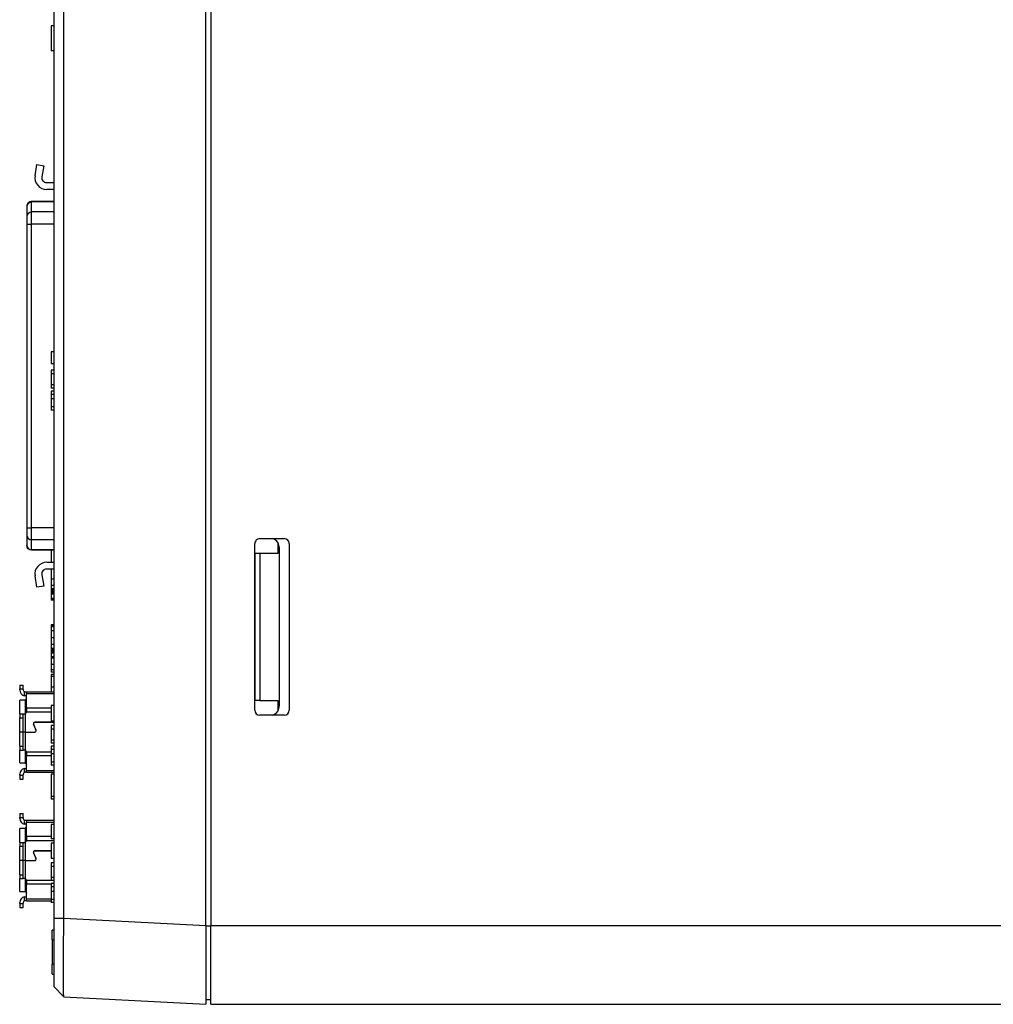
# Model space of a CAD drawing. Extents: x 12050 to 12411, y -1362 to -1020.
# Tile 32 of 36: x 12212 to 12311, y -1230 to -1130. Entities that reach past the tile are written whole.
import ezdxf

# ---------------------------------------------------------------- set-up
doc = ezdxf.new("R2010")
doc.units = 0
doc.layers.add('2', color=2, linetype='CONTINUOUS')

msp = doc.modelspace()

# ---------------------------------------------------------------- linework, layer by layer
at = {"layer": '2', "color": 7}
for p, q in [((12230.986, -1222.491), (12230.986, -1078.469)), ((12231.486, -1078.48), (12231.486, -1222.48)), ((12215.486, -1079.229), (12215.486, -1173.28)), ((12216.484, -1173.28), (12216.484, -1079.229)), ((12215.486, -1130.68), (12215.186, -1130.68)), ((12215.186, -1130.68), (12215.186, -1133.22)), ((12215.486, -1133.22), (12215.186, -1133.22)), ((12213.555, -1145.962), (12213.746, -1144.821)), ((12213.746, -1144.821), (12214.437, -1144.937)), ((12214.437, -1144.937), (12214.246, -1146.078)), ((12214.739, -1146.66), (12215.486, -1146.66)), ((12215.486, -1147.36), (12214.739, -1147.36)), ((12213.205, -1148.639), (12213.205, -1148.595)), ((12215.486, -1148.595), (12213.205, -1148.595)), ((12215.486, -1148.595), (12213.205, -1148.595)), ((12215.486, -1148.595), (12213.205, -1148.595)), ((12213.205, -1149.659), (12213.205, -1148.639)), ((12215.486, -1148.639), (12213.205, -1148.639)), ((12212.705, -1149.095), (12212.705, -1149.122)), ((12212.705, -1149.122), (12212.705, -1150.142)), ((12213.205, -1150.886), (12213.205, -1149.659)), ((12215.486, -1149.659), (12213.205, -1149.659)), ((12212.705, -1150.142), (12212.705, -1150.886)), ((12212.705, -1150.886), (12213.205, -1150.886)), ((12212.705, -1150.886), (12212.705, -1181.864)), ((12213.205, -1181.864), (12213.205, -1150.886)), ((12215.486, -1150.886), (12213.205, -1150.886)), ((12215.486, -1163.922), (12215.186, -1163.922)), ((12215.186, -1163.922), (12215.186, -1165.161)), ((12215.486, -1165.161), (12215.186, -1165.161)), ((12215.486, -1165.803), (12215.186, -1165.803)), ((12215.186, -1165.803), (12215.186, -1166.182)), ((12215.186, -1166.182), (12215.186, -1167.306)), ((12215.486, -1166.182), (12215.186, -1166.182)), ((12215.486, -1167.306), (12215.186, -1167.306)), ((12215.186, -1167.306), (12215.186, -1167.621)), ((12215.486, -1167.621), (12215.186, -1167.621)), ((12215.486, -1167.935), (12215.186, -1167.935)), ((12215.186, -1167.935), (12215.186, -1168.273)), ((12215.486, -1168.273), (12215.186, -1168.273)), ((12215.186, -1168.273), (12215.186, -1168.726)), ((12215.486, -1168.726), (12215.186, -1168.726)), ((12215.186, -1168.726), (12215.186, -1169.543)), ((12215.186, -1169.543), (12215.186, -1169.862)), ((12215.486, -1169.543), (12215.186, -1169.543)), ((12215.486, -1169.862), (12215.186, -1169.862)), ((12215.486, -1173.28), (12215.486, -1174.28)), ((12216.484, -1174.28), (12216.484, -1173.28)), ((12215.486, -1174.28), (12215.486, -1221.731)), ((12216.484, -1221.731), (12216.484, -1174.28)), ((12212.705, -1181.864), (12213.205, -1181.864)), ((12212.705, -1181.864), (12212.705, -1182.608)), ((12213.205, -1183.091), (12213.205, -1181.864)), ((12215.486, -1181.864), (12213.205, -1181.864)), ((12212.705, -1182.608), (12212.705, -1183.629)), ((12213.205, -1184.112), (12213.205, -1183.091)), ((12215.486, -1183.091), (12213.205, -1183.091)), ((12236.486, -1182.98), (12238.986, -1182.98)), ((12212.705, -1183.629), (12212.705, -1183.656)), ((12213.205, -1184.156), (12213.205, -1184.112)), ((12215.486, -1184.112), (12213.205, -1184.112)), ((12235.986, -1200.48), (12235.986, -1183.48)), ((12238.319, -1183.383), (12238.319, -1184.48)), ((12238.486, -1200.025), (12238.486, -1183.936)), ((12239.486, -1183.48), (12239.486, -1200.48)), ((12215.486, -1184.156), (12213.205, -1184.156)), ((12215.186, -1184.156), (12215.186, -1185.39)), ((12236.486, -1184.48), (12235.986, -1184.48)), ((12235.986, -1184.48), (12235.986, -1199.48)), ((12238.319, -1184.48), (12236.486, -1184.48)), ((12236.486, -1184.48), (12236.486, -1199.48)), ((12214.739, -1185.39), (12215.486, -1185.39)), ((12215.486, -1186.09), (12214.739, -1186.09)), ((12215.186, -1186.09), (12215.186, -1187.11)), ((12213.746, -1187.929), (12213.555, -1186.788)), ((12214.246, -1186.673), (12214.437, -1187.814)), ((12215.186, -1187.11), (12215.186, -1187.775)), ((12215.486, -1187.11), (12215.186, -1187.11)), ((12214.437, -1187.814), (12213.746, -1187.929)), ((12215.486, -1187.775), (12215.186, -1187.775)), ((12215.186, -1187.775), (12215.186, -1188.11)), ((12215.486, -1188.11), (12215.186, -1188.11)), ((12215.186, -1188.11), (12215.186, -1188.111)), ((12215.486, -1188.111), (12215.186, -1188.111)), ((12215.186, -1188.111), (12215.186, -1188.113)), ((12215.486, -1188.113), (12215.186, -1188.113)), ((12215.186, -1188.113), (12215.186, -1188.116)), ((12215.486, -1188.116), (12215.186, -1188.116)), ((12215.186, -1188.116), (12215.186, -1188.12)), ((12215.486, -1188.12), (12215.186, -1188.12)), ((12215.186, -1188.12), (12215.186, -1188.125)), ((12215.486, -1188.125), (12215.186, -1188.125)), ((12215.186, -1188.125), (12215.186, -1188.132)), ((12215.486, -1188.132), (12215.186, -1188.132)), ((12215.186, -1188.132), (12215.186, -1188.14)), ((12215.486, -1188.14), (12215.186, -1188.14)), ((12215.186, -1188.14), (12215.186, -1188.149)), ((12215.486, -1188.149), (12215.186, -1188.149)), ((12215.186, -1188.149), (12215.186, -1188.159)), ((12215.486, -1188.159), (12215.186, -1188.159)), ((12215.186, -1188.159), (12215.186, -1188.17)), ((12215.486, -1188.17), (12215.186, -1188.17)), ((12215.186, -1188.17), (12215.186, -1188.183)), ((12215.486, -1188.183), (12215.186, -1188.183)), ((12215.186, -1188.183), (12215.186, -1188.196)), ((12215.486, -1188.196), (12215.186, -1188.196)), ((12215.186, -1188.196), (12215.186, -1188.211)), ((12215.486, -1188.211), (12215.186, -1188.211)), ((12215.186, -1188.211), (12215.186, -1188.227)), ((12215.486, -1188.227), (12215.186, -1188.227)), ((12215.186, -1188.227), (12215.186, -1188.243)), ((12215.486, -1188.243), (12215.186, -1188.243)), ((12215.186, -1188.243), (12215.186, -1188.261)), ((12215.486, -1188.261), (12215.186, -1188.261)), ((12215.186, -1188.261), (12215.186, -1188.279)), ((12215.486, -1188.279), (12215.186, -1188.279)), ((12215.186, -1188.279), (12215.186, -1188.299)), ((12215.486, -1188.299), (12215.186, -1188.299)), ((12215.186, -1188.299), (12215.186, -1188.319)), ((12215.486, -1188.319), (12215.186, -1188.319)), ((12215.186, -1188.319), (12215.186, -1188.34)), ((12215.486, -1188.34), (12215.186, -1188.34)), ((12215.186, -1188.34), (12215.186, -1188.362)), ((12215.486, -1188.362), (12215.186, -1188.362)), ((12215.186, -1188.362), (12215.186, -1188.385)), ((12215.486, -1188.385), (12215.186, -1188.385)), ((12215.186, -1188.385), (12215.186, -1188.409)), ((12215.486, -1188.409), (12215.186, -1188.409)), ((12215.186, -1188.409), (12215.186, -1188.434)), ((12215.486, -1188.434), (12215.186, -1188.434)), ((12215.186, -1188.434), (12215.186, -1188.475)), ((12215.186, -1188.475), (12215.186, -1188.485)), ((12215.486, -1188.475), (12215.186, -1188.475)), ((12215.486, -1188.485), (12215.186, -1188.485)), ((12215.186, -1188.485), (12215.186, -1188.507)), ((12215.486, -1188.507), (12215.186, -1188.507)), ((12215.186, -1188.507), (12215.186, -1188.53)), ((12215.486, -1188.53), (12215.186, -1188.53)), ((12215.186, -1188.53), (12215.186, -1188.555)), ((12215.486, -1188.555), (12215.186, -1188.555)), ((12215.186, -1188.555), (12215.186, -1188.581)), ((12215.486, -1188.581), (12215.186, -1188.581)), ((12215.186, -1188.581), (12215.186, -1188.608)), ((12215.486, -1188.608), (12215.186, -1188.608)), ((12215.186, -1188.608), (12215.186, -1188.637)), ((12215.486, -1188.637), (12215.186, -1188.637)), ((12215.186, -1188.637), (12215.186, -1188.639)), ((12215.486, -1188.639), (12215.186, -1188.639)), ((12215.186, -1188.639), (12215.186, -1189.077)), ((12215.486, -1189.077), (12215.186, -1189.077)), ((12215.186, -1189.077), (12215.186, -1189.088)), ((12215.486, -1189.088), (12215.186, -1189.088)), ((12215.186, -1189.088), (12215.186, -1189.099)), ((12215.486, -1189.099), (12215.186, -1189.099)), ((12215.186, -1189.099), (12215.186, -1189.11)), ((12215.486, -1189.11), (12215.186, -1189.11)), ((12215.186, -1189.11), (12215.186, -1189.121)), ((12215.486, -1189.121), (12215.186, -1189.121)), ((12215.186, -1189.121), (12215.186, -1189.131)), ((12215.486, -1189.131), (12215.186, -1189.131)), ((12215.186, -1189.131), (12215.186, -1189.141)), ((12215.486, -1189.141), (12215.186, -1189.141)), ((12215.186, -1189.141), (12215.186, -1189.151)), ((12215.486, -1189.151), (12215.186, -1189.151)), ((12215.186, -1189.151), (12215.186, -1189.16)), ((12215.486, -1189.16), (12215.186, -1189.16)), ((12215.186, -1189.16), (12215.186, -1189.17)), ((12215.486, -1189.17), (12215.186, -1189.17)), ((12215.186, -1189.17), (12215.186, -1189.179)), ((12215.486, -1189.179), (12215.186, -1189.179)), ((12215.186, -1189.179), (12215.186, -1189.188)), ((12215.486, -1189.188), (12215.186, -1189.188)), ((12215.186, -1189.188), (12215.186, -1189.196)), ((12215.486, -1189.196), (12215.186, -1189.196)), ((12215.186, -1189.196), (12215.186, -1189.204)), ((12215.486, -1189.204), (12215.186, -1189.204)), ((12215.186, -1189.204), (12215.186, -1189.212)), ((12215.486, -1189.212), (12215.186, -1189.212)), ((12215.186, -1189.212), (12215.186, -1189.219)), ((12215.486, -1189.219), (12215.186, -1189.219)), ((12215.186, -1189.219), (12215.186, -1189.225)), ((12215.486, -1189.225), (12215.186, -1189.225)), ((12215.186, -1189.225), (12215.186, -1189.23)), ((12215.486, -1189.23), (12215.186, -1189.23)), ((12215.186, -1189.23), (12215.186, -1189.235)), ((12215.486, -1189.235), (12215.186, -1189.235)), ((12215.186, -1189.235), (12215.186, -1189.238)), ((12215.486, -1189.238), (12215.186, -1189.238)), ((12215.186, -1189.238), (12215.186, -1189.242)), ((12215.486, -1189.242), (12215.186, -1189.242)), ((12215.186, -1189.242), (12215.186, -1189.244)), ((12215.486, -1189.244), (12215.186, -1189.244)), ((12215.186, -1189.244), (12215.186, -1189.246)), ((12215.486, -1189.246), (12215.186, -1189.246)), ((12215.186, -1189.246), (12215.186, -1189.247)), ((12215.486, -1189.247), (12215.186, -1189.247)), ((12215.186, -1189.247), (12215.186, -1189.247)), ((12215.486, -1189.247), (12215.186, -1189.247)), ((12215.486, -1191.77), (12215.186, -1191.77)), ((12215.186, -1191.77), (12215.186, -1191.836)), ((12215.486, -1191.836), (12215.186, -1191.836)), ((12215.186, -1191.836), (12215.186, -1191.984)), ((12215.486, -1191.984), (12215.186, -1191.984)), ((12215.186, -1191.984), (12215.186, -1192.392)), ((12215.486, -1192.392), (12215.186, -1192.392)), ((12215.186, -1192.392), (12215.186, -1193.088)), ((12215.486, -1193.088), (12215.186, -1193.088)), ((12215.186, -1193.088), (12215.186, -1193.779)), ((12215.486, -1193.779), (12215.186, -1193.779)), ((12215.186, -1193.779), (12215.186, -1194.183)), ((12215.486, -1194.183), (12215.186, -1194.183)), ((12215.186, -1194.183), (12215.186, -1194.327)), ((12215.486, -1194.327), (12215.186, -1194.327)), ((12215.186, -1194.327), (12215.186, -1194.401)), ((12215.186, -1194.401), (12215.186, -1194.528)), ((12215.486, -1194.401), (12215.186, -1194.401)), ((12215.486, -1194.528), (12215.186, -1194.528)), ((12215.186, -1194.528), (12215.186, -1194.652)), ((12215.486, -1194.652), (12215.186, -1194.652)), ((12215.186, -1194.652), (12215.186, -1195.047)), ((12215.486, -1195.047), (12215.186, -1195.047)), ((12215.186, -1195.047), (12215.186, -1195.181)), ((12215.486, -1195.181), (12215.186, -1195.181)), ((12215.186, -1195.181), (12215.186, -1195.821)), ((12215.486, -1195.821), (12215.186, -1195.821)), ((12215.186, -1195.821), (12215.186, -1196.36)), ((12215.486, -1196.36), (12215.186, -1196.36)), ((12215.186, -1196.36), (12215.186, -1196.591)), ((12215.486, -1196.591), (12215.186, -1196.591)), ((12215.486, -1196.85), (12215.186, -1196.85)), ((12215.186, -1196.85), (12215.186, -1197.052)), ((12215.486, -1197.052), (12215.186, -1197.052)), ((12215.186, -1197.052), (12215.186, -1198.122)), ((12211.986, -1197.91), (12211.986, -1198.31)), ((12211.986, -1197.91), (12212.336, -1197.91)), ((12212.336, -1198.31), (12212.336, -1197.91)), ((12215.486, -1198.122), (12215.186, -1198.122)), ((12215.186, -1198.122), (12215.186, -1198.61)), ((12211.986, -1198.41), (12211.986, -1198.31)), ((12211.986, -1198.31), (12212.336, -1198.31)), ((12212.336, -1198.36), (12212.336, -1198.31)), ((12212.486, -1199.002), (12212.486, -1198.589)), ((12212.586, -1198.61), (12212.686, -1198.61)), ((12212.686, -1199.01), (12212.586, -1199.01)), ((12212.686, -1198.61), (12215.486, -1198.61)), ((12212.686, -1198.61), (12212.686, -1198.786)), ((12212.686, -1198.786), (12215.486, -1198.786)), ((12212.686, -1200.265), (12212.686, -1198.786)), ((12211.986, -1200.86), (12211.986, -1199.46)), ((12212.486, -1199.46), (12211.986, -1199.46)), ((12212.586, -1200.834), (12212.586, -1199.434)), ((12215.486, -1200.015), (12215.186, -1200.015)), ((12215.186, -1200.015), (12215.186, -1201.582)), ((12236.486, -1199.48), (12235.986, -1199.48)), ((12236.486, -1199.48), (12238.319, -1199.48)), ((12238.319, -1199.48), (12238.319, -1200.578)), ((12211.986, -1200.86), (12212.336, -1200.86)), ((12211.986, -1200.86), (12211.986, -1201.26)), ((12212.336, -1201.26), (12212.336, -1200.86)), ((12212.336, -1200.86), (12212.586, -1200.86)), ((12212.586, -1202.707), (12212.586, -1200.86)), ((12215.186, -1200.689), (12212.684, -1200.689)), ((12215.186, -1200.265), (12212.686, -1200.265)), ((12212.686, -1200.265), (12212.686, -1200.66)), ((12238.986, -1200.98), (12236.486, -1200.98)), ((12211.986, -1201.26), (12212.336, -1201.26)), ((12211.986, -1202.707), (12211.986, -1201.26)), ((12212.336, -1202.707), (12212.336, -1201.26)), ((12213.396, -1201.914), (12213.644, -1202.512)), ((12213.651, -1202.51), (12213.402, -1201.912)), ((12215.486, -1201.71), (12213.532, -1201.71)), ((12213.532, -1201.717), (12215.486, -1201.717)), ((12215.486, -1201.582), (12215.186, -1201.582)), ((12215.486, -1202.024), (12215.186, -1202.024)), ((12215.186, -1202.024), (12215.186, -1202.403)), ((12212.336, -1202.707), (12211.986, -1202.707)), ((12211.986, -1202.714), (12211.986, -1202.707)), ((12212.336, -1202.714), (12211.986, -1202.714)), ((12211.986, -1204.16), (12211.986, -1202.714)), ((12212.586, -1202.707), (12212.336, -1202.707)), ((12212.336, -1204.16), (12212.336, -1202.714)), ((12212.586, -1202.714), (12212.336, -1202.714)), ((12212.346, -1202.707), (12212.346, -1202.714)), ((12212.586, -1202.707), (12213.515, -1202.707)), ((12212.586, -1204.56), (12212.586, -1202.714)), ((12212.586, -1202.714), (12213.515, -1202.714)), ((12215.186, -1202.403), (12215.186, -1203.527)), ((12215.486, -1202.403), (12215.186, -1202.403)), ((12211.986, -1204.16), (12212.336, -1204.16)), ((12211.986, -1204.16), (12211.986, -1204.56)), ((12212.336, -1204.56), (12212.336, -1204.16)), ((12215.486, -1203.527), (12215.186, -1203.527)), ((12215.186, -1203.527), (12215.186, -1203.842)), ((12215.486, -1203.842), (12215.186, -1203.842)), ((12215.486, -1204.157), (12215.186, -1204.157)), ((12215.186, -1204.157), (12215.186, -1204.494)), ((12211.986, -1204.56), (12212.336, -1204.56)), ((12211.986, -1205.86), (12211.986, -1204.56)), ((12212.586, -1204.56), (12212.336, -1204.56)), ((12212.586, -1205.887), (12212.586, -1204.587)), ((12212.68, -1204.712), (12215.186, -1204.712)), ((12212.686, -1204.76), (12212.686, -1205.137)), ((12212.686, -1206.635), (12212.686, -1205.137)), ((12215.186, -1205.137), (12212.686, -1205.137)), ((12215.486, -1204.494), (12215.186, -1204.494)), ((12215.186, -1204.494), (12215.186, -1204.947)), ((12215.486, -1204.947), (12215.186, -1204.947)), ((12215.186, -1204.947), (12215.186, -1205.764)), ((12211.986, -1205.86), (12212.486, -1205.86)), ((12212.686, -1206.01), (12212.679, -1206.01)), ((12215.186, -1205.764), (12215.186, -1206.083)), ((12215.486, -1205.764), (12215.186, -1205.764)), ((12215.486, -1206.083), (12215.186, -1206.083)), ((12211.986, -1207.11), (12211.986, -1207.01)), ((12211.986, -1207.11), (12211.986, -1207.51)), ((12211.986, -1207.11), (12212.336, -1207.11)), ((12212.336, -1207.11), (12212.336, -1207.06)), ((12212.336, -1207.51), (12212.336, -1207.11)), ((12212.486, -1206.831), (12212.486, -1206.419)), ((12212.586, -1206.41), (12212.686, -1206.41)), ((12212.686, -1206.635), (12215.486, -1206.635)), ((12212.686, -1206.81), (12215.486, -1206.81)), ((12215.486, -1207.01), (12215.186, -1207.01)), ((12215.186, -1207.01), (12215.186, -1209.299)), ((12211.986, -1207.51), (12212.336, -1207.51)), ((12215.486, -1209.299), (12215.186, -1209.299)), ((12215.186, -1209.299), (12215.186, -1209.559)), ((12215.486, -1209.559), (12215.186, -1209.559)), ((12211.986, -1211.01), (12211.986, -1211.41)), ((12211.986, -1211.01), (12212.336, -1211.01)), ((12212.336, -1211.41), (12212.336, -1211.01)), ((12211.986, -1211.51), (12211.986, -1211.41)), ((12211.986, -1211.41), (12212.336, -1211.41)), ((12212.336, -1211.46), (12212.336, -1211.41)), ((12212.486, -1212.102), (12212.486, -1211.689)), ((12212.586, -1211.71), (12212.686, -1211.71)), ((12212.686, -1212.11), (12212.586, -1212.11)), ((12212.686, -1211.71), (12215.486, -1211.71)), ((12212.686, -1211.71), (12212.686, -1211.886)), ((12212.686, -1211.886), (12215.486, -1211.886)), ((12212.686, -1213.365), (12212.686, -1211.886)), ((12215.486, -1212.146), (12215.186, -1212.146)), ((12215.186, -1212.146), (12215.186, -1213.617)), ((12211.986, -1213.96), (12211.986, -1212.56)), ((12212.486, -1212.56), (12211.986, -1212.56)), ((12212.586, -1213.934), (12212.586, -1212.534)), ((12211.986, -1213.96), (12212.336, -1213.96)), ((12211.986, -1213.96), (12211.986, -1214.36)), ((12212.336, -1214.36), (12212.336, -1213.96)), ((12212.336, -1213.96), (12212.586, -1213.96)), ((12212.586, -1215.807), (12212.586, -1213.96)), ((12215.486, -1213.789), (12212.684, -1213.789)), ((12215.186, -1213.365), (12212.686, -1213.365)), ((12212.686, -1213.365), (12212.686, -1213.76)), ((12215.486, -1213.617), (12215.186, -1213.617)), ((12215.486, -1214.029), (12215.186, -1214.029)), ((12215.186, -1214.029), (12215.186, -1215.595)), ((12211.986, -1214.36), (12212.336, -1214.36)), ((12211.986, -1215.807), (12211.986, -1214.36)), ((12212.336, -1215.807), (12212.336, -1214.36)), ((12213.396, -1215.014), (12213.644, -1215.612)), ((12213.651, -1215.61), (12213.402, -1215.012)), ((12215.186, -1214.81), (12213.532, -1214.81)), ((12213.532, -1214.817), (12215.186, -1214.817)), ((12212.336, -1215.807), (12211.986, -1215.807)), ((12211.986, -1215.814), (12211.986, -1215.807)), ((12212.336, -1215.814), (12211.986, -1215.814)), ((12211.986, -1217.26), (12211.986, -1215.814)), ((12212.586, -1215.807), (12212.336, -1215.807)), ((12212.336, -1217.26), (12212.336, -1215.814)), ((12212.586, -1215.814), (12212.336, -1215.814)), ((12212.346, -1215.807), (12212.346, -1215.814)), ((12212.586, -1215.807), (12213.515, -1215.807)), ((12212.586, -1217.66), (12212.586, -1215.814)), ((12212.586, -1215.814), (12213.515, -1215.814)), ((12215.486, -1215.595), (12215.186, -1215.595)), ((12215.486, -1216.038), (12215.186, -1216.038)), ((12215.186, -1216.038), (12215.186, -1216.417)), ((12211.986, -1217.26), (12212.336, -1217.26)), ((12211.986, -1217.26), (12211.986, -1217.66)), ((12212.336, -1217.66), (12212.336, -1217.26)), ((12215.186, -1216.417), (12215.186, -1217.541)), ((12215.486, -1216.417), (12215.186, -1216.417)), ((12211.986, -1217.66), (12212.336, -1217.66)), ((12211.986, -1218.96), (12211.986, -1217.66)), ((12212.586, -1217.66), (12212.336, -1217.66)), ((12212.586, -1218.987), (12212.586, -1217.687)), ((12212.68, -1217.812), (12215.186, -1217.812)), ((12212.686, -1217.86), (12212.686, -1218.237)), ((12212.686, -1219.735), (12212.686, -1218.237)), ((12215.186, -1218.237), (12212.686, -1218.237)), ((12215.486, -1217.541), (12215.186, -1217.541)), ((12215.186, -1217.541), (12215.186, -1217.856)), ((12215.486, -1217.856), (12215.186, -1217.856)), ((12215.486, -1218.17), (12215.186, -1218.17)), ((12215.186, -1218.17), (12215.186, -1218.508)), ((12211.986, -1218.96), (12212.486, -1218.96)), ((12212.686, -1219.11), (12212.679, -1219.11)), ((12215.486, -1218.508), (12215.186, -1218.508)), ((12215.186, -1218.508), (12215.186, -1218.961)), ((12215.486, -1218.961), (12215.186, -1218.961)), ((12215.186, -1218.961), (12215.186, -1219.778)), ((12211.986, -1220.21), (12211.986, -1220.11)), ((12211.986, -1220.21), (12211.986, -1220.61)), ((12211.986, -1220.21), (12212.336, -1220.21)), ((12212.336, -1220.21), (12212.336, -1220.16)), ((12212.336, -1220.61), (12212.336, -1220.21)), ((12212.486, -1219.931), (12212.486, -1219.519)), ((12212.586, -1219.51), (12212.686, -1219.51)), ((12212.686, -1219.735), (12215.186, -1219.735)), ((12212.686, -1219.91), (12215.186, -1219.91)), ((12215.186, -1219.778), (12215.186, -1220.097)), ((12215.486, -1219.778), (12215.186, -1219.778)), ((12215.486, -1220.097), (12215.186, -1220.097)), ((12211.986, -1220.61), (12212.336, -1220.61)), ((12215.486, -1221.731), (12215.486, -1228.668)), ((12216.484, -1221.731), (12215.486, -1221.731)), ((12230.986, -1222.491), (12216.484, -1221.731)), ((12215.286, -1223.902), (12215.286, -1222.902)), ((12215.486, -1222.902), (12215.286, -1222.902)), ((12230.986, -1222.491), (12231.486, -1222.491)), ((12230.986, -1222.491), (12230.986, -1230.48)), ((12331.486, -1222.48), (12231.486, -1222.48)), ((12231.486, -1230.48), (12231.486, -1222.48)), ((12215.286, -1223.902), (12215.486, -1223.902)), ((12215.286, -1223.902), (12215.286, -1226.402)), ((12215.286, -1227.402), (12215.286, -1226.402)), ((12215.486, -1226.402), (12215.286, -1226.402)), ((12215.286, -1227.402), (12215.486, -1227.402)), ((12216.484, -1229.72), (12215.486, -1228.668)), ((12216.484, -1229.72), (12230.986, -1230.48)), ((12230.986, -1229.98), (12231.486, -1229.98)), ((12231.486, -1230.48), (12331.366, -1230.48))]:
    msp.add_line(p, q, dxfattribs=at)
at = {"layer": '2', "color": 7, "flags": 128}
for points in [[(12213.205, -1184.156), (12213.013, -1184.118), (12212.851, -1184.009), (12212.743, -1183.847), (12212.705, -1183.656)], [(12212.486, -1198.589), (12212.49, -1198.591), (12212.494, -1198.593), (12212.498, -1198.595), (12212.502, -1198.596), (12212.507, -1198.597), (12212.511, -1198.599), (12212.515, -1198.6), (12212.519, -1198.601), (12212.524, -1198.602), (12212.528, -1198.604), (12212.532, -1198.604), (12212.536, -1198.605), (12212.54, -1198.606), (12212.545, -1198.607), (12212.549, -1198.608), (12212.553, -1198.608), (12212.557, -1198.609), (12212.561, -1198.609), (12212.565, -1198.609), (12212.57, -1198.61), (12212.574, -1198.61), (12212.578, -1198.61), (12212.582, -1198.61), (12212.586, -1198.61)], [(12212.586, -1199.01), (12212.582, -1199.01), (12212.578, -1199.01), (12212.574, -1199.01), (12212.57, -1199.01), (12212.566, -1199.01), (12212.562, -1199.01), (12212.558, -1199.01), (12212.554, -1199.009), (12212.55, -1199.009), (12212.546, -1199.009), (12212.541, -1199.009), (12212.537, -1199.008), (12212.533, -1199.008), (12212.529, -1199.008), (12212.524, -1199.007), (12212.52, -1199.007), (12212.516, -1199.006), (12212.512, -1199.006), (12212.507, -1199.005), (12212.503, -1199.005), (12212.499, -1199.004), (12212.494, -1199.003), (12212.49, -1199.003), (12212.486, -1199.002)], [(12212.586, -1199.434), (12212.582, -1199.436), (12212.578, -1199.438), (12212.574, -1199.44), (12212.57, -1199.442), (12212.566, -1199.443), (12212.562, -1199.445), (12212.558, -1199.447), (12212.554, -1199.448), (12212.55, -1199.45), (12212.546, -1199.451), (12212.541, -1199.452), (12212.537, -1199.454), (12212.533, -1199.455), (12212.529, -1199.456), (12212.524, -1199.456), (12212.52, -1199.457), (12212.516, -1199.458), (12212.512, -1199.459), (12212.507, -1199.459), (12212.503, -1199.46), (12212.499, -1199.46), (12212.494, -1199.46), (12212.49, -1199.46), (12212.486, -1199.46)], [(12212.686, -1200.66), (12212.686, -1200.661), (12212.686, -1200.663), (12212.686, -1200.664), (12212.686, -1200.665), (12212.685, -1200.666), (12212.685, -1200.667), (12212.685, -1200.669), (12212.685, -1200.67), (12212.685, -1200.671), (12212.685, -1200.672), (12212.685, -1200.673), (12212.685, -1200.675), (12212.685, -1200.676), (12212.685, -1200.677), (12212.685, -1200.678), (12212.685, -1200.679), (12212.685, -1200.68), (12212.684, -1200.682), (12212.684, -1200.683), (12212.684, -1200.684), (12212.684, -1200.685), (12212.684, -1200.686), (12212.684, -1200.688), (12212.684, -1200.689)], [(12212.68, -1204.712), (12212.68, -1204.714), (12212.681, -1204.716), (12212.681, -1204.718), (12212.682, -1204.72), (12212.682, -1204.722), (12212.682, -1204.724), (12212.683, -1204.726), (12212.683, -1204.728), (12212.683, -1204.73), (12212.684, -1204.732), (12212.684, -1204.734), (12212.684, -1204.736), (12212.684, -1204.738), (12212.685, -1204.74), (12212.685, -1204.742), (12212.685, -1204.744), (12212.685, -1204.746), (12212.685, -1204.748), (12212.685, -1204.75), (12212.685, -1204.752), (12212.685, -1204.754), (12212.686, -1204.756), (12212.686, -1204.758), (12212.686, -1204.76)], [(12212.486, -1205.86), (12212.49, -1205.86), (12212.494, -1205.86), (12212.499, -1205.861), (12212.503, -1205.861), (12212.507, -1205.861), (12212.512, -1205.862), (12212.516, -1205.863), (12212.52, -1205.863), (12212.524, -1205.864), (12212.529, -1205.865), (12212.533, -1205.866), (12212.537, -1205.867), (12212.541, -1205.868), (12212.546, -1205.87), (12212.55, -1205.871), (12212.554, -1205.872), (12212.558, -1205.874), (12212.562, -1205.875), (12212.566, -1205.877), (12212.57, -1205.879), (12212.574, -1205.881), (12212.578, -1205.883), (12212.582, -1205.885), (12212.586, -1205.887)], [(12212.679, -1206.01), (12212.68, -1206.012), (12212.68, -1206.014), (12212.681, -1206.016), (12212.681, -1206.019), (12212.682, -1206.021), (12212.682, -1206.023), (12212.682, -1206.025), (12212.683, -1206.027), (12212.683, -1206.029), (12212.683, -1206.031), (12212.684, -1206.033), (12212.684, -1206.035), (12212.684, -1206.037), (12212.684, -1206.039), (12212.685, -1206.041), (12212.685, -1206.043), (12212.685, -1206.046), (12212.685, -1206.048), (12212.685, -1206.05), (12212.685, -1206.052), (12212.685, -1206.054), (12212.686, -1206.056), (12212.686, -1206.058), (12212.686, -1206.06)], [(12212.486, -1206.419), (12212.49, -1206.418), (12212.494, -1206.417), (12212.499, -1206.417), (12212.503, -1206.416), (12212.507, -1206.415), (12212.512, -1206.415), (12212.516, -1206.414), (12212.52, -1206.414), (12212.524, -1206.413), (12212.529, -1206.413), (12212.533, -1206.413), (12212.537, -1206.412), (12212.541, -1206.412), (12212.546, -1206.412), (12212.55, -1206.411), (12212.554, -1206.411), (12212.558, -1206.411), (12212.562, -1206.411), (12212.566, -1206.411), (12212.57, -1206.411), (12212.574, -1206.41), (12212.578, -1206.41), (12212.582, -1206.41), (12212.586, -1206.41)], [(12212.586, -1206.81), (12212.582, -1206.81), (12212.578, -1206.81), (12212.574, -1206.811), (12212.57, -1206.811), (12212.566, -1206.811), (12212.561, -1206.811), (12212.557, -1206.812), (12212.553, -1206.812), (12212.549, -1206.813), (12212.545, -1206.814), (12212.541, -1206.814), (12212.536, -1206.815), (12212.532, -1206.816), (12212.528, -1206.817), (12212.524, -1206.818), (12212.52, -1206.819), (12212.515, -1206.82), (12212.511, -1206.822), (12212.507, -1206.823), (12212.502, -1206.825), (12212.498, -1206.826), (12212.494, -1206.828), (12212.49, -1206.829), (12212.486, -1206.831)], [(12212.686, -1206.81), (12212.685, -1206.81), (12212.685, -1206.81), (12212.684, -1206.81), (12212.682, -1206.81), (12212.681, -1206.81), (12212.679, -1206.81), (12212.676, -1206.81), (12212.673, -1206.81), (12212.67, -1206.81), (12212.666, -1206.81), (12212.663, -1206.81), (12212.658, -1206.81), (12212.654, -1206.81), (12212.649, -1206.81), (12212.644, -1206.81), (12212.638, -1206.81), (12212.632, -1206.81), (12212.626, -1206.81), (12212.62, -1206.81), (12212.614, -1206.81), (12212.607, -1206.81), (12212.6, -1206.81), (12212.593, -1206.81), (12212.586, -1206.81)], [(12212.686, -1206.81), (12212.686, -1206.81), (12212.686, -1206.809), (12212.686, -1206.807), (12212.686, -1206.805), (12212.686, -1206.802), (12212.686, -1206.799), (12212.686, -1206.795), (12212.686, -1206.79), (12212.686, -1206.784), (12212.686, -1206.778), (12212.686, -1206.772), (12212.686, -1206.764), (12212.686, -1206.757), (12212.686, -1206.748), (12212.686, -1206.739), (12212.686, -1206.729), (12212.686, -1206.719), (12212.686, -1206.709), (12212.686, -1206.698), (12212.686, -1206.686), (12212.686, -1206.674), (12212.686, -1206.661), (12212.686, -1206.648), (12212.686, -1206.635)], [(12212.486, -1211.689), (12212.49, -1211.691), (12212.494, -1211.693), (12212.498, -1211.695), (12212.502, -1211.696), (12212.507, -1211.697), (12212.511, -1211.699), (12212.515, -1211.7), (12212.519, -1211.701), (12212.524, -1211.702), (12212.528, -1211.704), (12212.532, -1211.704), (12212.536, -1211.705), (12212.54, -1211.706), (12212.545, -1211.707), (12212.549, -1211.708), (12212.553, -1211.708), (12212.557, -1211.709), (12212.561, -1211.709), (12212.565, -1211.709), (12212.57, -1211.71), (12212.574, -1211.71), (12212.578, -1211.71), (12212.582, -1211.71), (12212.586, -1211.71)], [(12212.586, -1212.11), (12212.582, -1212.11), (12212.578, -1212.11), (12212.574, -1212.11), (12212.57, -1212.11), (12212.566, -1212.11), (12212.562, -1212.11), (12212.558, -1212.11), (12212.554, -1212.109), (12212.55, -1212.109), (12212.546, -1212.109), (12212.541, -1212.109), (12212.537, -1212.108), (12212.533, -1212.108), (12212.529, -1212.108), (12212.524, -1212.107), (12212.52, -1212.107), (12212.516, -1212.106), (12212.512, -1212.106), (12212.507, -1212.105), (12212.503, -1212.105), (12212.499, -1212.104), (12212.494, -1212.103), (12212.49, -1212.103), (12212.486, -1212.102)], [(12212.586, -1212.534), (12212.582, -1212.536), (12212.578, -1212.538), (12212.574, -1212.54), (12212.57, -1212.542), (12212.566, -1212.543), (12212.562, -1212.545), (12212.558, -1212.547), (12212.554, -1212.548), (12212.55, -1212.55), (12212.546, -1212.551), (12212.541, -1212.552), (12212.537, -1212.554), (12212.533, -1212.555), (12212.529, -1212.556), (12212.524, -1212.556), (12212.52, -1212.557), (12212.516, -1212.558), (12212.512, -1212.559), (12212.507, -1212.559), (12212.503, -1212.56), (12212.499, -1212.56), (12212.494, -1212.56), (12212.49, -1212.56), (12212.486, -1212.56)], [(12212.686, -1213.76), (12212.686, -1213.761), (12212.686, -1213.763), (12212.686, -1213.764), (12212.686, -1213.765), (12212.685, -1213.766), (12212.685, -1213.767), (12212.685, -1213.769), (12212.685, -1213.77), (12212.685, -1213.771), (12212.685, -1213.772), (12212.685, -1213.773), (12212.685, -1213.775), (12212.685, -1213.776), (12212.685, -1213.777), (12212.685, -1213.778), (12212.685, -1213.779), (12212.685, -1213.78), (12212.684, -1213.782), (12212.684, -1213.783), (12212.684, -1213.784), (12212.684, -1213.785), (12212.684, -1213.786), (12212.684, -1213.788), (12212.684, -1213.789)], [(12212.68, -1217.812), (12212.68, -1217.814), (12212.681, -1217.816), (12212.681, -1217.818), (12212.682, -1217.82), (12212.682, -1217.822), (12212.682, -1217.824), (12212.683, -1217.826), (12212.683, -1217.828), (12212.683, -1217.83), (12212.684, -1217.832), (12212.684, -1217.834), (12212.684, -1217.836), (12212.684, -1217.838), (12212.685, -1217.84), (12212.685, -1217.842), (12212.685, -1217.844), (12212.685, -1217.846), (12212.685, -1217.848), (12212.685, -1217.85), (12212.685, -1217.852), (12212.685, -1217.854), (12212.686, -1217.856), (12212.686, -1217.858), (12212.686, -1217.86)], [(12212.486, -1218.96), (12212.49, -1218.96), (12212.494, -1218.96), (12212.499, -1218.961), (12212.503, -1218.961), (12212.507, -1218.961), (12212.512, -1218.962), (12212.516, -1218.963), (12212.52, -1218.963), (12212.524, -1218.964), (12212.529, -1218.965), (12212.533, -1218.966), (12212.537, -1218.967), (12212.541, -1218.968), (12212.546, -1218.97), (12212.55, -1218.971), (12212.554, -1218.972), (12212.558, -1218.974), (12212.562, -1218.975), (12212.566, -1218.977), (12212.57, -1218.979), (12212.574, -1218.981), (12212.578, -1218.983), (12212.582, -1218.985), (12212.586, -1218.987)], [(12212.679, -1219.11), (12212.68, -1219.112), (12212.68, -1219.114), (12212.681, -1219.116), (12212.681, -1219.119), (12212.682, -1219.121), (12212.682, -1219.123), (12212.682, -1219.125), (12212.683, -1219.127), (12212.683, -1219.129), (12212.683, -1219.131), (12212.684, -1219.133), (12212.684, -1219.135), (12212.684, -1219.137), (12212.684, -1219.139), (12212.685, -1219.141), (12212.685, -1219.143), (12212.685, -1219.146), (12212.685, -1219.148), (12212.685, -1219.15), (12212.685, -1219.152), (12212.685, -1219.154), (12212.686, -1219.156), (12212.686, -1219.158), (12212.686, -1219.16)], [(12212.486, -1219.519), (12212.49, -1219.518), (12212.494, -1219.517), (12212.499, -1219.517), (12212.503, -1219.516), (12212.507, -1219.515), (12212.512, -1219.515), (12212.516, -1219.514), (12212.52, -1219.514), (12212.524, -1219.513), (12212.529, -1219.513), (12212.533, -1219.513), (12212.537, -1219.512), (12212.541, -1219.512), (12212.546, -1219.512), (12212.55, -1219.511), (12212.554, -1219.511), (12212.558, -1219.511), (12212.562, -1219.511), (12212.566, -1219.511), (12212.57, -1219.511), (12212.574, -1219.51), (12212.578, -1219.51), (12212.582, -1219.51), (12212.586, -1219.51)], [(12212.586, -1219.91), (12212.582, -1219.91), (12212.578, -1219.91), (12212.574, -1219.911), (12212.57, -1219.911), (12212.566, -1219.911), (12212.561, -1219.911), (12212.557, -1219.912), (12212.553, -1219.912), (12212.549, -1219.913), (12212.545, -1219.914), (12212.541, -1219.914), (12212.536, -1219.915), (12212.532, -1219.916), (12212.528, -1219.917), (12212.524, -1219.918), (12212.52, -1219.919), (12212.515, -1219.92), (12212.511, -1219.922), (12212.507, -1219.923), (12212.502, -1219.925), (12212.498, -1219.926), (12212.494, -1219.928), (12212.49, -1219.929), (12212.486, -1219.931)], [(12212.686, -1219.91), (12212.685, -1219.91), (12212.685, -1219.91), (12212.684, -1219.91), (12212.682, -1219.91), (12212.681, -1219.91), (12212.679, -1219.91), (12212.676, -1219.91), (12212.673, -1219.91), (12212.67, -1219.91), (12212.666, -1219.91), (12212.663, -1219.91), (12212.658, -1219.91), (12212.654, -1219.91), (12212.649, -1219.91), (12212.644, -1219.91), (12212.638, -1219.91), (12212.632, -1219.91), (12212.626, -1219.91), (12212.62, -1219.91), (12212.614, -1219.91), (12212.607, -1219.91), (12212.6, -1219.91), (12212.593, -1219.91), (12212.586, -1219.91)], [(12212.686, -1219.91), (12212.686, -1219.91), (12212.686, -1219.909), (12212.686, -1219.907), (12212.686, -1219.905), (12212.686, -1219.902), (12212.686, -1219.899), (12212.686, -1219.895), (12212.686, -1219.89), (12212.686, -1219.884), (12212.686, -1219.878), (12212.686, -1219.872), (12212.686, -1219.864), (12212.686, -1219.857), (12212.686, -1219.848), (12212.686, -1219.839), (12212.686, -1219.829), (12212.686, -1219.819), (12212.686, -1219.809), (12212.686, -1219.798), (12212.686, -1219.786), (12212.686, -1219.774), (12212.686, -1219.761), (12212.686, -1219.748), (12212.686, -1219.735)], [(12216.484, -1229.72), (12216.481, -1229.704), (12216.478, -1229.657), (12216.475, -1229.579), (12216.472, -1229.469), (12216.47, -1229.33), (12216.468, -1229.16), (12216.466, -1228.96), (12216.465, -1228.733), (12216.463, -1228.477), (12216.462, -1228.195), (12216.462, -1227.888), (12216.462, -1227.556), (12216.462, -1227.201), (12216.462, -1226.825), (12216.462, -1226.428), (12216.463, -1226.013), (12216.465, -1225.581), (12216.466, -1225.134), (12216.468, -1224.673), (12216.47, -1224.2), (12216.472, -1223.719), (12216.475, -1223.229), (12216.478, -1222.734), (12216.481, -1222.234), (12216.484, -1221.731)]]:
    msp.add_lwpolyline(points, dxfattribs=at)
at = {"layer": '2', "color": 7}
for centre, radius, start, end in [((12214.739, -1146.16), 1.2, 170.5053, 269.99999), ((12214.739, -1146.16), 0.5, 170.5053, 269.99999), ((12213.205, -1149.095), 0.5, 89.99999, 179.99999), ((12236.486, -1183.48), 0.5, 89.99999, 179.99999), ((12237.486, -1183.936), 1, 33.5573, 72.85814), ((12238.986, -1183.48), 0.5, 359.99999, 89.99999), ((12237.486, -1183.936), 1, 359.99999, 33.5573), ((12214.739, -1186.59), 1.2, 89.99999, 189.49468), ((12214.739, -1186.59), 0.5, 89.99999, 189.49468), ((12212.586, -1198.41), 0.6, 179.99999, 260.40592), ((12212.586, -1198.36), 0.25, 179.99999, 246.42181), ((12212.486, -1199.26), 0.2, 299.99999, 359.99999), ((12237.486, -1200.025), 1, 326.44268, 359.99999), ((12212.486, -1200.66), 0.2, 269.99999, 351.79931), ((12236.486, -1200.48), 0.5, 179.99999, 269.99999), ((12237.486, -1200.025), 1, 287.14184, 326.44268), ((12238.986, -1200.48), 0.5, 269.99999, 359.99999), ((12213.532, -1201.858), 0.147, 89.99999, 202.60637), ((12213.532, -1201.858), 0.141, 89.99999, 202.60637), ((12213.515, -1202.566), 0.147, 269.99999, 22.60637), ((12213.515, -1202.566), 0.141, 269.99999, 22.60637), ((12212.486, -1204.76), 0.2, 13.84012, 89.99999), ((12212.486, -1206.06), 0.2, 14.4775, 59.99999), ((12212.586, -1207.01), 0.6, 99.59406, 179.99999), ((12212.586, -1207.06), 0.25, 113.57817, 179.99999), ((12212.586, -1211.51), 0.6, 179.99999, 260.40592), ((12212.586, -1211.46), 0.25, 179.99999, 246.42181), ((12212.486, -1212.36), 0.2, 299.99999, 359.99999), ((12212.486, -1213.76), 0.2, 269.99999, 351.79931), ((12213.532, -1214.958), 0.147, 89.99999, 202.60637), ((12213.532, -1214.958), 0.141, 89.99999, 202.60637), ((12213.515, -1215.666), 0.147, 269.99999, 22.60637), ((12213.515, -1215.666), 0.141, 269.99999, 22.60637), ((12212.486, -1217.86), 0.2, 13.84012, 89.99999), ((12212.486, -1219.16), 0.2, 14.4775, 59.99999), ((12212.586, -1220.11), 0.6, 99.59406, 179.99999), ((12212.586, -1220.16), 0.25, 113.57817, 179.99999)]:
    msp.add_arc(centre, radius, start, end, dxfattribs=at)
for centre, start_param, end_param in [((12213.205, -1149.122), 4.712389, 6.2831853), ((12213.205, -1150.142), 4.712389, 6.2831853), ((12213.205, -1182.608), 0, 1.5707963), ((12213.205, -1183.629), 0, 1.5707963)]:
    msp.add_ellipse(centre, major_axis=(-0.5, 0), ratio=0.9659258, start_param=start_param, end_param=end_param, dxfattribs=at)

doc.saveas('drawing.dxf')
